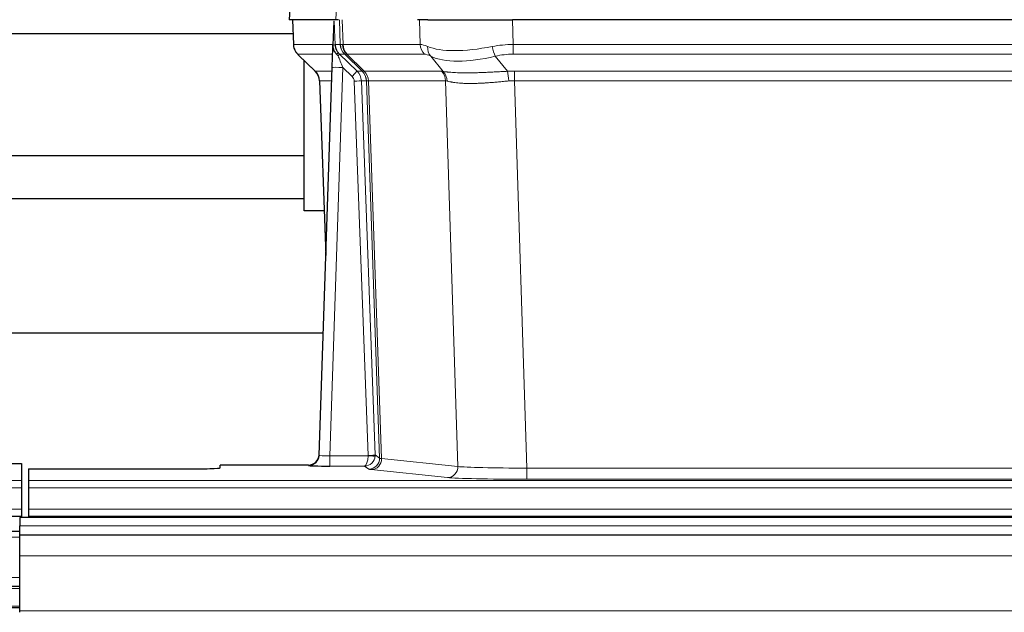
# Model space of a CAD drawing. Header units: inches. Extents: x 0 to 17820, y -10 to 12600.
# Tile 162 of 256: x 3799 to 4077, y 10578 to 10745. Entities that reach past the tile are written whole.
import ezdxf

# ---------------------------------------------------------------- set-up
doc = ezdxf.new("R2010")
doc.units = ezdxf.units.IN
doc.layers.add('1', color=7, linetype='Continuous', true_color=0xffffff)

msp = doc.modelspace()

# ---------------------------------------------------------------- linework, layer by layer
at = {"layer": '1', "color": 2, "linetype": 'Continuous', "lineweight": 25}
for p, q in [((3875.676, 10752.408), (3875.295, 10745.249)), ((3888.429, 10745.249), (3875.312, 10745.249)), ((3876.236, 10745.249), (3876.484, 10738.238)), ((3887.849, 10744.818), (3887.622, 10738.088)), ((3889.214, 10745.249), (3888.429, 10745.249)), ((3914.363, 10745.249), (3911.468, 10745.249)), ((3914.363, 10745.249), (3938.222, 10745.249)), ((4153.445, 10745.249), (3938.222, 10745.249)), ((3773.968, 10741.354), (3876.373, 10741.354)), ((3887.622, 10738.088), (3887.621, 10738.038)), ((3877.897, 10735.233), (3882.686, 10730.675)), ((3879.534, 10691.354), (3879.534, 10733.675)), ((3883.724, 10622.394), (3887.413, 10731.77)), ((3883.846, 10728.019), (3885.625, 10678.746)), ((3879.534, 10706.854), (3773.968, 10706.854)), ((3773.968, 10694.854), (3879.534, 10694.854)), ((3885.17, 10691.354), (3879.534, 10691.354)), ((3884.916, 10656.862), (3716.824, 10656.862)), ((3883.717, 10622.26), (3883.724, 10622.394)), ((3791.876, 10620.047), (3799.834, 10620.047)), ((3799.834, 10620.047), (3799.834, 10615.274)), ((3801.834, 10618.548), (3801.834, 10615.274)), ((3801.834, 10618.548), (3845.834, 10618.548)), ((3880.736, 10619.628), (3855.834, 10619.628)), ((3855.834, 10618.81), (3855.834, 10619.628)), ((3799.834, 10615.274), (3799.834, 10613.205)), ((3801.834, 10615.274), (3801.834, 10613.205)), ((3799.834, 10613.205), (3799.834, 10607.179)), ((3801.834, 10613.205), (3801.834, 10607.179)), ((3799.834, 10607.179), (3799.834, 10605.249)), ((3801.834, 10607.179), (3801.834, 10605.249)), ((3311.834, 10605.249), (3799.834, 10605.249)), ((4776.334, 10604.854), (3799.334, 10604.854)), ((3799.334, 10604.854), (3799.334, 10602.489)), ((3799.834, 10605.249), (3799.834, 10604.854)), ((3801.834, 10605.249), (3801.834, 10604.854)), ((3801.834, 10605.249), (4289.834, 10605.249)), ((3799.334, 10599.854), (3799.334, 10602.489)), ((3799.334, 10600.854), (3796.332, 10600.854)), ((3799.334, 10593.996), (3799.334, 10599.854)), ((4776.334, 10599.854), (3799.334, 10599.854)), ((3799.334, 10578.513), (3799.334, 10593.996)), ((3799.334, 10585.354), (3796.332, 10585.354)), ((3799.334, 10579.354), (3796.332, 10579.354)), ((3799.334, 10578.089), (3799.334, 10578.513))]:
    msp.add_line(p, q, dxfattribs=at)
at = {"layer": '1', "color": 110, "linetype": 'Continuous', "lineweight": 13}
for p, q in [((3875.692, 10752.406), (3875.312, 10745.249)), ((3888.429, 10745.249), (3888.803, 10752.406)), ((3876.252, 10745.249), (3876.5, 10738.254)), ((3889.698, 10738.254), (3889.455, 10745.249)), ((3890.24, 10745.249), (3890.483, 10738.254)), ((3912.231, 10738.254), (3912.04, 10745.249)), ((3938.222, 10745.249), (3938.413, 10738.254)), ((3876.5, 10738.254), (3887.628, 10738.254)), ((3888.237, 10738.254), (3889.698, 10738.254)), ((3890.483, 10738.254), (3912.231, 10738.254)), ((3938.413, 10735.517), (3938.413, 10738.254)), ((3938.413, 10738.254), (4153.254, 10738.254)), ((3887.538, 10735.517), (3877.718, 10735.517)), ((3877.813, 10735.325), (3882.626, 10730.744)), ((3890.917, 10735.517), (3889.482, 10735.517)), ((3889.482, 10735.517), (3894.409, 10730.767)), ((3895.846, 10730.761), (3890.954, 10735.505)), ((3891.5, 10735.505), (3896.446, 10730.708)), ((3913.413, 10735.517), (3891.666, 10735.517)), ((3918.683, 10730.641), (3915.19, 10734.958)), ((3933.389, 10734.958), (3936.842, 10730.69)), ((4153.254, 10735.517), (3938.413, 10735.517)), ((3890.411, 10731.774), (3886.717, 10622.233)), ((3893.021, 10729.259), (3890.411, 10731.774)), ((3882.639, 10730.767), (3887.379, 10730.767)), ((3894.409, 10730.767), (3895.821, 10730.767)), ((3896.446, 10730.708), (3918.18, 10730.708)), ((3938.755, 10728.028), (3938.755, 10730.766)), ((3938.755, 10730.766), (4152.912, 10730.766)), ((3887.287, 10728.032), (3883.857, 10728.032)), ((3883.857, 10728.032), (3885.631, 10678.919)), ((3897.523, 10622.328), (3893.632, 10727.891)), ((3895.629, 10728.032), (3899.521, 10622.469)), ((3897.039, 10728.032), (3895.629, 10728.032)), ((3900.749, 10621.572), (3897.039, 10728.032)), ((3897.622, 10727.988), (3901.335, 10621.459)), ((3919.362, 10727.988), (3897.628, 10727.988)), ((3922.82, 10619.212), (3919.362, 10727.988)), ((3938.755, 10728.028), (3942.229, 10618.743)), ((4152.912, 10728.028), (3938.755, 10728.028)), ((3886.717, 10622.233), (3886.717, 10619.338)), ((3886.717, 10622.233), (3897.522, 10622.233)), ((3899.521, 10622.469), (3900.749, 10621.572)), ((3901.335, 10621.459), (3922.82, 10619.212)), ((3880.726, 10619.496), (3880.736, 10619.628)), ((3886.717, 10619.338), (3896.559, 10619.338)), ((3897.753, 10618.466), (3896.559, 10619.338)), ((3919.911, 10616.095), (3898.426, 10618.342)), ((3942.229, 10618.743), (3942.229, 10615.639)), ((3942.229, 10618.743), (4149.439, 10618.743)), ((3311.834, 10615.274), (3799.834, 10615.274)), ((3801.834, 10615.274), (4289.834, 10615.274)), ((4149.439, 10615.639), (3942.229, 10615.639)), ((3311.834, 10613.205), (3799.834, 10613.205)), ((3801.834, 10613.205), (4289.834, 10613.205)), ((3311.834, 10607.179), (3799.834, 10607.179)), ((3801.834, 10607.179), (4289.834, 10607.179)), ((4776.334, 10602.489), (3799.334, 10602.489)), ((3799.334, 10599.331), (3796.332, 10599.331)), ((4776.334, 10593.996), (3799.334, 10593.996)), ((3799.334, 10587.891), (3796.332, 10587.891)), ((3799.334, 10584.854), (3796.332, 10584.854)), ((3799.334, 10579.854), (3796.332, 10579.854)), ((4776.334, 10578.513), (3799.334, 10578.513))]:
    msp.add_line(p, q, dxfattribs=at)
for centre, major_axis, ratio, start_param, end_param in [((3880.495, 10738.394), (0, 4), 0.9993908, 1.6057029, 2.3736478), ((3886.239, 10738.185), (-1.999, -0.077), 0.1036431, 2.3309857, 3.1065184), ((3893.693, 10738.394), (0, 4), 0.9993908, 1.6057029, 2.3736478), ((3917.493, 10715.394), (-27.808, 22.856), 0.0163197, 6.2307105, 6.2626907), ((3893.731, 10738.382), (1.703, 3.619), 0.9971774, 2.0444506, 2.8128075), ((3916.343, 10748.484), (26.658, 10.191), 0.0473724, 3.1922144, 3.3375655), ((3917.493, 10715.394), (-27.661, 22.629), 0.117212, 6.1415193, 6.1734995), ((3894.196, 10738.382), (-0.603, 3.954), 0.9772749, 1.4578558, 2.2262127), ((3894.362, 10738.394), (0, 4), 0.9702957, 1.6057029, 2.3736478), ((3916.11, 10738.394), (0, 4), 0.9702957, 1.6057029, 2.3736478), ((3939.062, 10715.394), (-27.492, 22.639), 0.1155218, 5.9182109, 6.1390417), ((3917.886, 10737.836), (1.736, 3.604), 0.8689501, 2.008197, 2.795133), ((3938.159, 10748.484), (26.677, 8.186), 0.3267204, 3.5164364, 4.4002733), ((3939.062, 10715.394), (-26.983, 1.545), 0.8452785, 4.7847941, 5.0056249), ((3933.389, 10737.836), (-0.881, 3.902), 0.2224052, 1.5615969, 2.3485329), ((3901.534, 10712.517), (-23.826, 22.997), 0.016839, 6.265741, 6.3949638), ((3887.507, 10734.733), (-1.583, -1.222), 0.0276319, 2.3426468, 3.1139303), ((3888.093, 10734.078), (-1.388, -1.44), 0.0242285, 2.3413968, 3.1173399), ((3890.411, 10731.844), (-1.856, 4.567), 0.0053314, 0.7881854, 1.5839148), ((3892.259, 10738.394), (-3.533, 1.889), 0.9978057, 1.1483095, 1.2948099), ((3914.716, 10712.517), (-23.81, 22.997), 0.0168486, 6.2337623, 6.2657425), ((3916.343, 10748.484), (25.449, 12.923), 0.0600246, 3.1865743, 3.3319254), ((3914.797, 10712.517), (-23.636, 22.829), 0.1185166, 6.1610865, 6.1930668), ((3936.366, 10712.517), (-23.46, 22.829), 0.1194803, 5.9401815, 6.1610123), ((3938.159, 10748.484), (25.873, 10.634), 0.4068526, 3.4799804, 4.3638173), ((3939.062, 10712.517), (-16.721, 16.271), 0.9721633, 5.4982631, 5.7190939), ((3890.411, 10731.669), (2.998, -0.101), 0.0348797, 1.5719726, 3.1427689), ((3907.507, 10706.75), (-24.879, 24.014), 0.016827, 6.2657537, 6.3097783), ((3879.862, 10727.89), (0, -4), 0.9993908, 1.606401, 2.3736478), ((3893.021, 10729.328), (-1.388, -1.44), 0.0242285, 1.5456675, 3.1173399), ((3891.632, 10727.82), (-1.703, 1.052), 0.998638, 3.7311375, 4.4983842), ((3891.632, 10727.89), (-2.83, 2.828), 0.9993905, 3.9625957, 4.7298425), ((3893.044, 10727.89), (0, -4), 0.9993908, 1.606401, 2.3736478), ((3920.658, 10706.749), (-24.848, 24.014), 0.0168508, 6.2432979, 6.265751), ((3893.069, 10727.884), (-1.442, -3.731), 0.998056, 1.9750302, 2.7420583), ((3893.744, 10727.831), (-0.019, -4), 0.9702844, 1.6145674, 2.378208), ((3893.75, 10727.831), (0, -4), 0.9702957, 1.6100662, 2.3736478), ((3915.484, 10727.831), (0, -4), 0.9702957, 1.6100662, 2.3736478), ((3942.246, 10706.599), (-24.592, 23.931), 0.1189226, 6.0865623, 6.1615802), ((3915.987, 10727.763), (-0.926, -3.891), 0.9457602, 1.8333412, 2.5978993), ((3939.544, 10706.766), (-17.528, 16.98), 0.9676454, 5.4983416, 5.5781891), ((3936.842, 10727.812), (0.32, -3.987), 0.0824896, 1.6016287, 2.3703401), ((3893.632, 10727.961), (-1.999, -0.074), 0.0348758, 1.5695108, 3.106687), ((3917.881, 10703.872), (-20.849, 24.157), 0.0182437, 6.2485251, 6.2709784), ((3939.55, 10703.722), (-20.559, 24.143), 0.1188179, 6.1116391, 6.1866571), ((3939.544, 10703.889), (-2.819, 24.028), 0.8253154, 6.1813941, 6.2612416), ((3880.726, 10622.495), (-2.991, 0.235), 0.9996552, 1.6492063, 3.1415821), ((3886.729, 10622.495), (3.005, 0.103), 0.0869619, 3.134501, 4.7052973), ((3896.559, 10622.337), (0.028, 3), 0.3214645, 3.1707908, 4.6805006), ((3896.559, 10622.337), (0.98, 2.84), 0.9849493, 3.4786225, 4.9883323), ((3896.523, 10622.294), (-0.606, 0.798), 0.9977278, 4.0033257, 4.0990911), ((3897.522, 10622.302), (1.997, -0.118), 0.0348391, 4.7144422, 6.2458161), ((3897.523, 10622.398), (1.999, 0.074), 0.0348758, 4.7111034, 6.2482796), ((3897.753, 10621.465), (-1.769, -2.423), 0.9990158, 0.6312732, 2.2367485), ((3898.426, 10621.341), (-0.312, -2.984), 0.969741, 0.1074293, 1.71115), ((3896.523, 10622.363), (-0.383, 2.976), 0.999582, 4.5239239, 4.6196893), ((3920.752, 10621.487), (-20.016, 0.105), 0.0266879, 0.0359631, 0.2452873), ((3920.752, 10618.488), (-23.014, 0), 0.0261612, 0.0358052, 0.2451294), ((3919.911, 10619.094), (-0.312, -2.984), 0.969741, 0.1074293, 1.71115), ((3942.235, 10619.24), (-20.013, 0.095), 0.0248544, 0.2452138, 1.5705958), ((3942.235, 10616.241), (23.012, 0), 0.0261647, 3.3867297, 4.7121117)]:
    msp.add_ellipse(centre, major_axis=major_axis, ratio=ratio, start_param=start_param, end_param=end_param, dxfattribs=at)
at = {"layer": '1', "color": 2, "linetype": 'Continuous', "lineweight": 25}
for centre, major_axis, ratio, start_param, end_param in [((3887.413, 10731.945), (0.227, 6.726), 0.0008736, 4.686473, 5.8457525), ((3879.849, 10727.866), (3.886, 0.947), 0.998973, 6.0801535, 6.8477658), ((3904.73, 10703.872), (-20.882, 24.158), 0.0154016, 6.2674704, 6.3114951), ((3880.737, 10622.632), (0.15, 3), 0.998739, 3.1914798, 4.7286497), ((3845.834, 10618.81), (-10, 0), 0.0261859, 1.5707963, 3.1415927), ((3886.729, 10619.496), (6.003, 0), 0.0262109, 3.1395311, 4.7103274)]:
    msp.add_ellipse(centre, major_axis=major_axis, ratio=ratio, start_param=start_param, end_param=end_param, dxfattribs=at)
msp.add_open_spline([(3887.849, 10744.818), (3887.887, 10744.821), (3887.945, 10744.829), (3887.969, 10744.836), (3887.973, 10744.84)], degree=3, dxfattribs=at)
at = {"layer": '1', "color": 110, "linetype": 'Continuous', "lineweight": 13}
for points, knots in [([(3887.973, 10744.84), (3887.979, 10744.705), (3887.985, 10744.569), (3887.996, 10744.298), (3888.002, 10744.162), (3888.019, 10743.754), (3888.03, 10743.481), (3888.053, 10742.934), (3888.064, 10742.66), (3888.086, 10742.111), (3888.097, 10741.836), (3888.119, 10741.287), (3888.129, 10741.011), (3888.151, 10740.461), (3888.162, 10740.185), (3888.194, 10739.358), (3888.216, 10738.807), (3888.237, 10738.254)], [0, 0, 0, 0, 0.0625, 0.0625, 0.125, 0.125, 0.25, 0.25, 0.375, 0.375, 0.5, 0.5, 0.625, 0.625, 0.75, 0.75, 1, 1, 1, 1]), ([(3918.683, 10730.641), (3918.829, 10730.62), (3918.993, 10730.598), (3919.358, 10730.551), (3919.558, 10730.527), (3919.833, 10730.497), (3919.889, 10730.491), (3920.003, 10730.479), (3920.061, 10730.473), (3920.239, 10730.456), (3920.361, 10730.444), (3920.741, 10730.41), (3921.011, 10730.389), (3921.581, 10730.349), (3921.882, 10730.331), (3922.517, 10730.3), (3922.85, 10730.286), (3923.375, 10730.27), (3923.554, 10730.266), (3923.828, 10730.26), (3923.921, 10730.258), (3924.061, 10730.255), (3924.109, 10730.254), (3924.203, 10730.253), (3924.63, 10730.247), (3925.072, 10730.245), (3925.878, 10730.247), (3926.707, 10730.255), (3927.58, 10730.274), (3928.474, 10730.3), (3928.932, 10730.315), (3929.519, 10730.337), (3929.637, 10730.342), (3929.874, 10730.351), (3929.994, 10730.356), (3930.353, 10730.371), (3930.594, 10730.382), (3931.319, 10730.415), (3931.806, 10730.439), (3932.79, 10730.488), (3933.287, 10730.514), (3934.288, 10730.565), (3934.792, 10730.591), (3935.811, 10730.642), (3936.324, 10730.667), (3936.842, 10730.69)], [0, 0, 0, 0, 0.0625, 0.0625, 0.125, 0.125, 0.140625, 0.140625, 0.15625, 0.15625, 0.1875, 0.1875, 0.25, 0.25, 0.3125, 0.3125, 0.375, 0.375, 0.40625, 0.40625, 0.421875, 0.421875, 0.4296875, 0.4296875, 0.4375, 0.5, 0.5, 0.5625, 0.625, 0.625, 0.6875, 0.6875, 0.703125, 0.703125, 0.71875, 0.71875, 0.75, 0.75, 0.8125, 0.8125, 0.875, 0.875, 0.9375, 0.9375, 1, 1, 1, 1]), ([(3897.622, 10727.988), (3897.471, 10727.987), (3897.349, 10727.99), (3897.161, 10728.003), (3897.096, 10728.014), (3897.06, 10728.028)], [0, 0, 0, 0, 0.5, 0.5, 1, 1, 1, 1]), ([(3937.161, 10727.962), (3936.672, 10727.917), (3936.188, 10727.872), (3935.228, 10727.783), (3934.753, 10727.739), (3933.811, 10727.654), (3933.344, 10727.613), (3932.419, 10727.535), (3931.96, 10727.499), (3931.279, 10727.448), (3931.053, 10727.433), (3930.715, 10727.41), (3930.603, 10727.403), (3930.38, 10727.388), (3930.269, 10727.382), (3929.717, 10727.349), (3929.286, 10727.326), (3928.442, 10727.29), (3927.618, 10727.262), (3926.832, 10727.251), (3926.066, 10727.25), (3925.692, 10727.254), (3925.283, 10727.263), (3925.238, 10727.264), (3925.147, 10727.267), (3925.102, 10727.268), (3924.968, 10727.272), (3924.702, 10727.281), (3924.444, 10727.292), (3923.939, 10727.318), (3923.617, 10727.339), (3923.001, 10727.388), (3922.706, 10727.417), (3922.146, 10727.48), (3921.88, 10727.515), (3921.502, 10727.571), (3921.379, 10727.591), (3921.201, 10727.621), (3921.143, 10727.631), (3921.027, 10727.651), (3920.971, 10727.661), (3920.693, 10727.713), (3920.488, 10727.756), (3920.11, 10727.842), (3919.937, 10727.885), (3919.782, 10727.928)], [0, 0, 0, 0, 0.0625, 0.0625, 0.125, 0.125, 0.1875, 0.1875, 0.25, 0.25, 0.28125, 0.28125, 0.296875, 0.296875, 0.3125, 0.3125, 0.375, 0.375, 0.4375, 0.5, 0.5, 0.5625, 0.5625, 0.5703125, 0.5703125, 0.578125, 0.578125, 0.59375, 0.625, 0.625, 0.6875, 0.6875, 0.75, 0.75, 0.8125, 0.8125, 0.84375, 0.84375, 0.859375, 0.859375, 0.875, 0.875, 0.9375, 0.9375, 1, 1, 1, 1])]:
    msp.add_open_spline(points, degree=3, knots=knots, dxfattribs=at)
at = {"layer": '1', "color": 2, "linetype": 'Continuous', "lineweight": 25}
for points, knots in [([(3876.497, 10738.203), (3876.494, 10738.171), (3876.472, 10737.842), (3876.62, 10737.279), (3876.861, 10736.636), (3877.104, 10736.209), (3877.276, 10735.955), (3877.375, 10735.82), (3877.416, 10735.768)], [0, 0, 0, 0, 0.0267984, 0.2769207, 0.4859555, 0.6569382, 0.8419831, 1, 1, 1, 1]), ([(3887.621, 10738.038), (3887.616, 10737.917), (3887.619, 10737.679), (3887.644, 10737.446), (3887.672, 10737.273), (3887.683, 10737.215), (3887.702, 10737.129), (3887.708, 10737.101), (3887.722, 10737.044), (3887.73, 10737.016), (3887.768, 10736.876), (3887.805, 10736.768), (3887.891, 10736.558), (3887.94, 10736.456), (3888.009, 10736.333), (3888.023, 10736.308), (3888.053, 10736.26), (3888.068, 10736.235), (3888.114, 10736.164), (3888.146, 10736.118), (3888.213, 10736.027), (3888.248, 10735.982), (3888.321, 10735.896), (3888.358, 10735.853), (3888.416, 10735.79), (3888.436, 10735.769), (3888.475, 10735.728), (3888.495, 10735.707), (3888.536, 10735.665), (3888.556, 10735.644), (3888.596, 10735.6), (3888.616, 10735.578), (3888.635, 10735.554)], [0, 0, 0, 0, 0.125, 0.25, 0.25, 0.3125, 0.3125, 0.34375, 0.34375, 0.375, 0.375, 0.5, 0.5, 0.625, 0.625, 0.65625, 0.65625, 0.6875, 0.6875, 0.75, 0.75, 0.8125, 0.8125, 0.875, 0.875, 0.90625, 0.90625, 0.9375, 0.9375, 0.96875, 0.96875, 1, 1, 1, 1]), ([(3888.237, 10738.254), (3888.239, 10738.2), (3888.242, 10738.147), (3888.251, 10738.04), (3888.257, 10737.987), (3888.276, 10737.831), (3888.293, 10737.729), (3888.335, 10737.529), (3888.359, 10737.43), (3888.415, 10737.235), (3888.447, 10737.139), (3888.5, 10736.996), (3888.519, 10736.949), (3888.558, 10736.854), (3888.579, 10736.807), (3888.643, 10736.667), (3888.69, 10736.575), (3888.79, 10736.394), (3888.844, 10736.305), (3888.961, 10736.128), (3889.023, 10736.04), (3889.09, 10735.953)], [0, 0, 0, 0, 0.0625, 0.0625, 0.125, 0.125, 0.25, 0.25, 0.375, 0.375, 0.5, 0.5, 0.5625, 0.5625, 0.625, 0.625, 0.75, 0.75, 0.875, 0.875, 1, 1, 1, 1]), ([(3888.635, 10735.554), (3888.705, 10735.467), (3888.778, 10735.382), (3888.891, 10735.258), (3888.929, 10735.217), (3889.006, 10735.136), (3889.046, 10735.096), (3889.085, 10735.057)], [0, 0, 0, 0, 0.5, 0.5, 0.75, 0.75, 1, 1, 1, 1])]:
    msp.add_open_spline(points, degree=3, knots=knots, dxfattribs=at)
at = {"layer": '1', "color": 110, "linetype": 'Continuous', "lineweight": 13}
msp.add_open_spline([(3895.846, 10730.761), (3895.881, 10730.749), (3896.015, 10730.729), (3896.277, 10730.714), (3896.441, 10730.709)], degree=3, dxfattribs=at)
for points, weights in [([(3896.441, 10730.709), (3896.443, 10730.708), (3896.446, 10730.708)], [0.500000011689, 0.499999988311, 0.500000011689]), ([(3897.628, 10727.988), (3897.625, 10727.988), (3897.622, 10727.988)], [0.500000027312, 0.499999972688, 0.500000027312])]:
    msp.add_rational_spline(points, weights, degree=2, dxfattribs=at)

doc.saveas('drawing.dxf')
